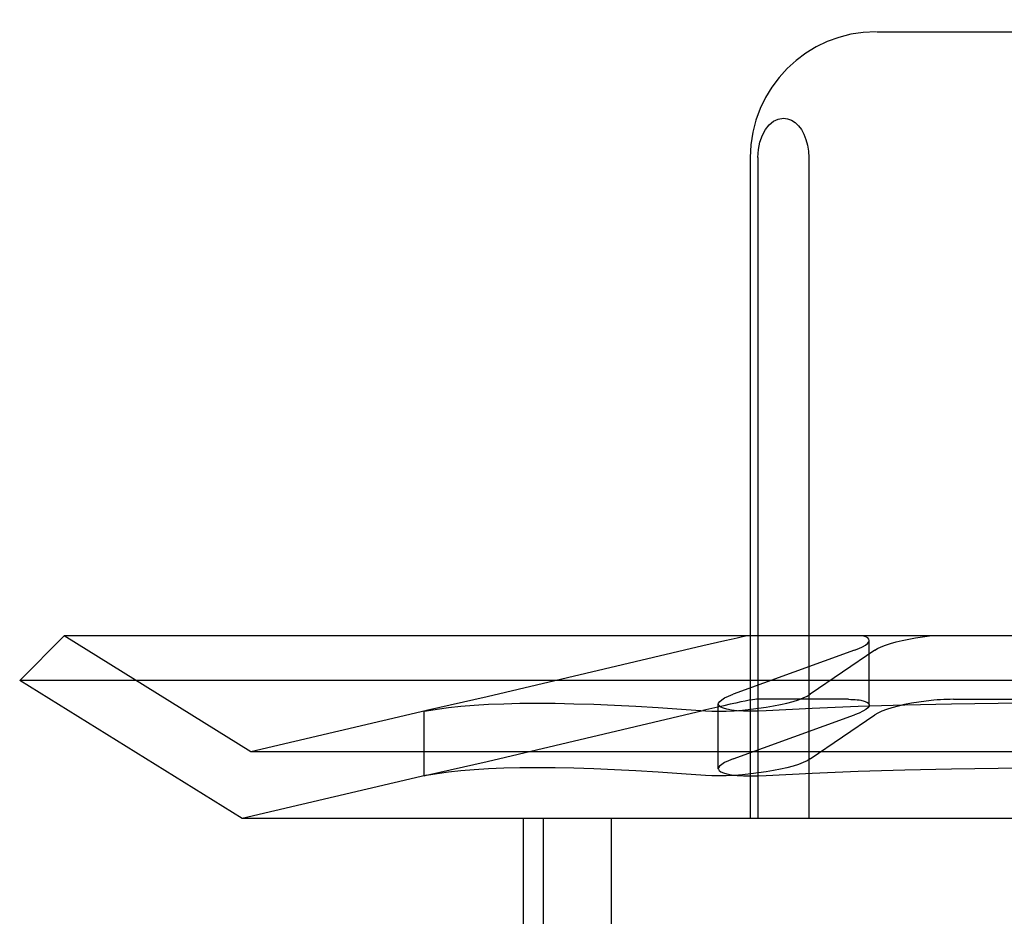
# Model space of a CAD drawing. Header units: inches. Extents: x 0 to 262, y 0 to 169.
# Tile 22 of 83: x 80.144 to 80.301, y 87.277 to 87.42. Entities that reach past the tile are written whole.
import ezdxf

# ---------------------------------------------------------------- set-up
doc = ezdxf.new("R2010")
doc.units = ezdxf.units.IN
doc.header["$LTSCALE"] = 14.384615
doc.header["$MEASUREMENT"] = 0
doc.linetypes.add('HIDDEN', pattern=[0.2, 0.1, -0.1])
doc.layers.add('DEFAULT_2', color=8, linetype='HIDDEN')

msp = doc.modelspace()

# ---------------------------------------------------------------- linework, layer by layer
at = {"layer": 'DEFAULT_2', "color": 8, "linetype": 'HIDDEN'}
for p, q in [((80.15636, 85.8239), (80.15636, 88.0739)), ((80.28033, 87.41765), (80.33388, 87.41765)), ((80.26023, 87.39765), (80.26023, 87.29265)), ((80.26144, 87.39765), (80.26144, 87.29265)), ((80.26954, 87.39765), (80.26954, 87.29265)), ((80.15118, 87.32165), (80.14411, 87.31458)), ((80.18086, 87.30325), (80.15118, 87.32165)), ((80.46304, 87.32165), (80.15118, 87.32165)), ((80.27914, 87.31067), (80.27914, 87.32095)), ((80.25268, 87.32008), (80.21839, 87.31198)), ((80.2768, 87.31938), (80.25749, 87.31239)), ((80.28002, 87.31938), (80.26974, 87.31239)), ((80.17947, 87.29265), (80.14411, 87.31458)), ((80.47011, 87.31458), (80.14411, 87.31458)), ((80.21839, 87.31198), (80.20878, 87.3098)), ((80.27582, 87.31159), (80.26123, 87.31159)), ((80.29252, 87.31159), (80.32169, 87.31159)), ((80.25515, 87.30056), (80.25515, 87.31084)), ((80.20883, 87.3098), (80.18086, 87.30325)), ((80.20878, 87.3098), (80.20839, 87.30969)), ((80.20839, 87.30969), (80.20879, 87.30976)), ((80.20839, 87.29943), (80.20839, 87.3097)), ((80.21839, 87.30171), (80.25267, 87.30981)), ((80.25749, 87.30211), (80.2768, 87.30911)), ((80.26974, 87.30211), (80.28002, 87.30911)), ((80.43336, 87.30325), (80.18086, 87.30325)), ((80.20878, 87.29953), (80.21839, 87.30171)), ((80.20883, 87.29953), (80.17947, 87.29265)), ((80.20839, 87.29942), (80.20878, 87.29953)), ((80.20879, 87.29949), (80.20839, 87.29942)), ((80.43474, 87.29265), (80.17947, 87.29265)), ((80.22411, 87.29265), (80.22411, 87.1364)), ((80.22731, 87.29265), (80.22731, 87.1364)), ((80.23812, 87.29265), (80.23812, 87.1364))]:
    msp.add_line(p, q, dxfattribs=at)
for points in [[(80.26144, 87.39765), (80.26153, 87.39893), (80.26176, 87.40011), (80.26215, 87.40119), (80.26265, 87.40213), (80.26325, 87.40287), (80.26393, 87.40342), (80.26468, 87.40376), (80.26549, 87.40389)], [(80.26549, 87.40389), (80.26615, 87.40381), (80.26677, 87.40358), (80.26735, 87.40321), (80.26788, 87.40271), (80.26835, 87.40209), (80.26875, 87.40137), (80.26908, 87.40054), (80.26933, 87.39963), (80.26948, 87.39867), (80.26954, 87.39765)], [(80.25973, 87.32165), (80.25899, 87.3215), (80.25815, 87.32133), (80.25721, 87.32112), (80.25617, 87.32089), (80.25268, 87.32008)], [(80.2768, 87.31938), (80.2775, 87.31966), (80.27808, 87.31993), (80.27854, 87.3202), (80.27887, 87.32046), (80.27907, 87.32071), (80.27914, 87.32095)], [(80.27914, 87.32095), (80.27908, 87.32116), (80.27889, 87.32135), (80.27857, 87.32151), (80.27814, 87.32165)], [(80.28002, 87.31938), (80.28047, 87.31966), (80.28105, 87.31993), (80.28174, 87.3202), (80.28254, 87.32046), (80.28342, 87.32071), (80.28438, 87.32094), (80.28541, 87.32116), (80.28648, 87.32135), (80.28758, 87.32151), (80.2887, 87.32165)], [(80.26123, 87.31159), (80.26095, 87.31157), (80.26056, 87.31152), (80.26005, 87.31144), (80.25944, 87.31132), (80.25873, 87.31118), (80.25792, 87.311), (80.25702, 87.31081), (80.25603, 87.31058), (80.25267, 87.30981)], [(80.25515, 87.31083), (80.25519, 87.311), (80.25537, 87.31126), (80.25569, 87.31153), (80.25615, 87.31181), (80.25676, 87.3121), (80.25749, 87.31239)], [(80.26034, 87.31001), (80.26155, 87.31016), (80.26274, 87.31034), (80.2639, 87.31054), (80.26502, 87.31076), (80.26606, 87.311), (80.26702, 87.31126), (80.26788, 87.31153), (80.26862, 87.31181), (80.26925, 87.3121), (80.26974, 87.31239)], [(80.27582, 87.31159), (80.2762, 87.31158), (80.27656, 87.31157), (80.2769, 87.31155), (80.27723, 87.31152), (80.27753, 87.31149), (80.2778, 87.31144)], [(80.29252, 87.31159), (80.29202, 87.31158), (80.29151, 87.31157), (80.29099, 87.31155), (80.29047, 87.31152), (80.28994, 87.31149), (80.28941, 87.31144)], [(80.20879, 87.30976), (80.21044, 87.31004), (80.21225, 87.31028), (80.21422, 87.31049), (80.21634, 87.31067), (80.21861, 87.3108), (80.22104, 87.3109), (80.22361, 87.31096), (80.22633, 87.31098), (80.22919, 87.31096), (80.23219, 87.3109), (80.23534, 87.3108), (80.23863, 87.31067), (80.24205, 87.31049), (80.24561, 87.31028), (80.2493, 87.31004), (80.25312, 87.30976)], [(80.25312, 87.30976), (80.25411, 87.30971), (80.25521, 87.30969), (80.25641, 87.30972), (80.25768, 87.30978), (80.259, 87.30988), (80.26034, 87.31001)], [(80.25649, 87.31001), (80.25595, 87.31016), (80.25555, 87.31034), (80.25528, 87.31054), (80.25516, 87.31076), (80.25515, 87.31083)], [(80.26277, 87.30976), (80.2615, 87.30971), (80.26029, 87.30969), (80.25916, 87.30972), (80.25814, 87.30978), (80.25724, 87.30988), (80.25649, 87.31001)], [(80.30711, 87.31098), (80.29965, 87.31094), (80.29221, 87.31084), (80.28479, 87.31066), (80.2774, 87.31043), (80.27006, 87.31013), (80.26277, 87.30976)], [(80.27914, 87.31068), (80.27911, 87.31051), (80.27893, 87.31025), (80.27861, 87.30998), (80.27814, 87.30969), (80.27754, 87.3094), (80.2768, 87.30911)], [(80.2778, 87.31144), (80.27834, 87.31132), (80.27875, 87.31116), (80.27901, 87.31097), (80.27913, 87.31075), (80.27914, 87.31068)], [(80.28941, 87.31144), (80.28821, 87.31132), (80.28702, 87.31116), (80.28586, 87.31097), (80.28475, 87.31075), (80.28371, 87.31051), (80.28275, 87.31025), (80.28188, 87.30998), (80.28113, 87.30969), (80.28051, 87.3094), (80.28002, 87.30911)], [(80.25312, 87.29949), (80.2493, 87.29977), (80.24561, 87.30001), (80.24205, 87.30022), (80.23863, 87.30039), (80.23534, 87.30053), (80.23219, 87.30063), (80.22919, 87.30069), (80.22633, 87.30071), (80.22361, 87.30069), (80.22104, 87.30063), (80.21861, 87.30053), (80.21634, 87.30039), (80.21422, 87.30022), (80.21225, 87.30001), (80.21044, 87.29977), (80.20879, 87.29949)], [(80.25749, 87.30211), (80.25676, 87.30182), (80.25615, 87.30154), (80.25569, 87.30126), (80.25536, 87.30099), (80.25519, 87.30073), (80.25515, 87.30056)], [(80.26974, 87.30211), (80.26925, 87.30182), (80.26862, 87.30154), (80.26787, 87.30126), (80.26702, 87.30099), (80.26606, 87.30073), (80.26501, 87.30049), (80.2639, 87.30026), (80.26273, 87.30006), (80.26154, 87.29989), (80.26034, 87.29974)], [(80.26277, 87.29949), (80.27006, 87.29985), (80.2774, 87.30016), (80.28479, 87.30039), (80.29221, 87.30056), (80.29965, 87.30067), (80.30711, 87.30071)], [(80.26034, 87.29974), (80.259, 87.2996), (80.25768, 87.29951), (80.25641, 87.29945), (80.25521, 87.29942), (80.25411, 87.29944), (80.25312, 87.29949)], [(80.25515, 87.30056), (80.25516, 87.30049), (80.25528, 87.30026), (80.25555, 87.30006), (80.25595, 87.29989), (80.25649, 87.29974)], [(80.25649, 87.29974), (80.25724, 87.2996), (80.25814, 87.29951), (80.25916, 87.29945), (80.26029, 87.29942), (80.2615, 87.29944), (80.26277, 87.29949)]]:
    msp.add_lwpolyline(points, dxfattribs=at)
msp.add_arc((80.28023, 87.39765), 0.02, 90, 180, dxfattribs=at)

doc.saveas('drawing.dxf')
